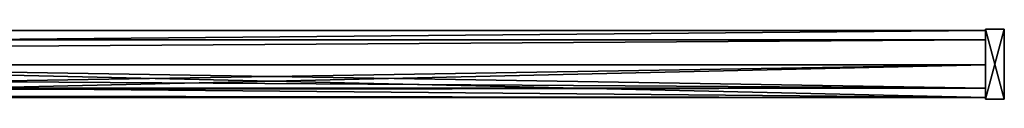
# Model space of a CAD drawing. Header units: millimetres. Extents: x -624 to 180, y 32 to 164.
# Tile 5 of 5: x 74 to 180, y 154 to 162. Entities that reach past the tile are written whole.
import ezdxf

# ---------------------------------------------------------------- set-up
doc = ezdxf.new("R2010")
doc.units = ezdxf.units.MM
doc.header["$LTSCALE"] = 25.4
doc.layers.get('0').update_dxf_attribs({"true_color": 0xff5454})

# ---------------------------------------------------------------- blocks, each defined once
blk = doc.blocks.new('SABER-LED-M-10312.STL')
at = {"color": 0}
mesh = blk.add_polyface(dxfattribs=at)
corners = [(177.5, 154.3, 5.6), (-622.5, 161.5, 5.6), (-622.5, 154.3, 5.6), (177.5, 161.5, 5.6)]
mesh.append_faces([[corners[k] for k in face] for face in [(0, 1, 2), (1, 0, 3)]], dxfattribs={"vtx0": -1, "color": 0})
mesh = blk.add_polyface(dxfattribs=at)
corners = [(-622.5, 161.5, 5.6), (177.5, 161.5, -5.6), (-622.5, 161.5, -5.6), (177.5, 161.5, 5.6)]
mesh.append_faces([[corners[k] for k in face] for face in [(0, 1, 2), (1, 0, 3)]], dxfattribs={"vtx0": -1, "color": 0})
mesh = blk.add_polyface(dxfattribs=at)
corners = [(177.5, 161.5, -5.6), (-622.5, 154.3, -5.6), (-622.5, 161.5, -5.6), (177.5, 154.3, -5.6)]
mesh.append_faces([[corners[k] for k in face] for face in [(0, 1, 2), (1, 0, 3)]], dxfattribs={"vtx0": -1, "color": 0})
mesh = blk.add_polyface(dxfattribs=at)
corners = [(179.5, 154.15, 5.5), (177.5, 161.65, 5.5), (177.5, 154.15, 5.5), (179.5, 161.65, 5.5)]
mesh.append_faces([[corners[k] for k in face] for face in [(0, 1, 2), (1, 0, 3)]], dxfattribs={"vtx0": -1, "color": 0})
mesh = blk.add_polyface(dxfattribs=at)
corners = [(177.5, 161.65, 5.5), (179.5, 161.65, -5.5), (177.5, 161.65, -5.5), (179.5, 161.65, 5.5)]
mesh.append_faces([[corners[k] for k in face] for face in [(0, 1, 2), (1, 0, 3)]], dxfattribs={"vtx0": -1, "color": 0})
mesh = blk.add_polyface(dxfattribs=at)
corners = [(179.5, 161.65, -5.5), (177.5, 154.15, -5.5), (177.5, 161.65, -5.5), (179.5, 154.15, -5.5)]
mesh.append_faces([[corners[k] for k in face] for face in [(0, 1, 2), (1, 0, 3)]], dxfattribs={"vtx0": -1, "color": 0})
mesh = blk.add_polyface(dxfattribs=at)
corners = [(177.5, 161.65, 5.5), (177.5, 154.15, -5.5), (177.5, 154.15, 5.5), (177.5, 161.65, -5.5)]
mesh.append_faces([[corners[k] for k in face] for face in [(0, 1, 2), (1, 0, 3)]], dxfattribs={"vtx0": -1, "color": 0})
mesh = blk.add_polyface(dxfattribs=at)
corners = [(177.5, 154.3, -5.6), (177.5, 155.3, -4.6), (177.5, 154.3, -3.7), (177.5, 161.5, -5.6), (177.5, 160.5, -4.6), (177.5, 160.5, 4.6), (177.5, 155.3, 3.7), (177.5, 154.3, 5.6), (177.5, 154.3, 3.7), (177.5, 155.3, 4.6), (177.5, 161.5, 5.6), (177.5, 155.3, -3.7)]
mesh.append_faces([[corners[k] for k in face] for face in [(6, 7, 8)]], dxfattribs={"vtx0": -1, "color": 0})
mesh.append_faces([[corners[k] for k in face] for face in [(0, 1, 2), (1, 3, 4), (4, 3, 5), (7, 9, 10), (10, 5, 3)]], dxfattribs={"vtx0": -1, "vtx1": -1, "color": 0})
mesh.append_faces([[corners[k] for k in face] for face in [(1, 0, 3), (7, 6, 9), (10, 9, 5)]], dxfattribs={"vtx0": -1, "vtx2": -1, "color": 0})
mesh.append_faces([[corners[k] for k in face] for face in [(11, 2, 1)]], dxfattribs={"vtx1": -1, "color": 0})
mesh = blk.add_polyface(dxfattribs=at)
corners = [(179.5, 161.65, -5.5), (179.5, 154.15, 5.5), (179.5, 154.15, -5.5), (179.5, 161.65, 5.5)]
mesh.append_faces([[corners[k] for k in face] for face in [(0, 1, 2), (1, 0, 3)]], dxfattribs={"vtx0": -1, "color": 0})
mesh = blk.add_polyface(dxfattribs=at)
corners = [(177.5, 155.3, -4.6), (-622.5, 160.5, -4.6), (-622.5, 155.3, -4.6), (177.5, 160.5, -4.6)]
mesh.append_faces([[corners[k] for k in face] for face in [(0, 1, 2), (1, 0, 3)]], dxfattribs={"vtx0": -1, "color": 0})
mesh = blk.add_polyface(dxfattribs=at)
corners = [(177.5, 160.5, 4.6), (-622.5, 160.5, -4.6), (177.5, 160.5, -4.6), (-622.5, 160.5, 4.6)]
mesh.append_faces([[corners[k] for k in face] for face in [(0, 1, 2), (1, 0, 3)]], dxfattribs={"vtx0": -1, "color": 0})
mesh = blk.add_polyface(dxfattribs=at)
corners = [(177.5, 160.5, 4.6), (-622.5, 155.3, 4.6), (-622.5, 160.5, 4.6), (177.5, 155.3, 4.6)]
mesh.append_faces([[corners[k] for k in face] for face in [(0, 1, 2), (1, 0, 3)]], dxfattribs={"vtx0": -1, "color": 0})
mesh = blk.add_polyface(dxfattribs=at)
corners = [(177.5, 154.3, 3.7), (24.5, 157.8, 3.7), (24.5, 154.3, 3.7), (177.5, 157.8, 3.7)]
mesh.append_faces([[corners[k] for k in face] for face in [(0, 1, 2), (1, 0, 3)]], dxfattribs={"vtx0": -1, "color": 0})
mesh = blk.add_polyface(dxfattribs=at)
corners = [(24.5, 157.8, 3.7), (177.5, 157.8, 2.9), (24.5, 157.8, 2.9), (177.5, 157.8, 3.7)]
mesh.append_faces([[corners[k] for k in face] for face in [(0, 1, 2), (1, 0, 3)]], dxfattribs={"vtx0": -1, "color": 0})
mesh = blk.add_polyface(dxfattribs=at)
corners = [(177.5, 157.8, 2.9), (24.5, 155.3, 2.9), (24.5, 157.8, 2.9), (177.5, 155.3, 2.9)]
mesh.append_faces([[corners[k] for k in face] for face in [(0, 1, 2), (1, 0, 3)]], dxfattribs={"vtx0": -1, "color": 0})
mesh = blk.add_polyface(dxfattribs=at)
corners = [(177.5, 155.3, -2.9), (24.5, 157.8, -2.9), (24.5, 155.3, -2.9), (177.5, 157.8, -2.9)]
mesh.append_faces([[corners[k] for k in face] for face in [(0, 1, 2), (1, 0, 3)]], dxfattribs={"vtx0": -1, "color": 0})
mesh = blk.add_polyface(dxfattribs=at)
corners = [(24.5, 157.8, -2.9), (177.5, 157.8, -3.7), (24.5, 157.8, -3.7), (177.5, 157.8, -2.9)]
mesh.append_faces([[corners[k] for k in face] for face in [(0, 1, 2), (1, 0, 3)]], dxfattribs={"vtx0": -1, "color": 0})
mesh = blk.add_polyface(dxfattribs=at)
corners = [(177.5, 157.8, -3.7), (24.5, 154.3, -3.7), (24.5, 157.8, -3.7), (177.5, 154.3, -3.7)]
mesh.append_faces([[corners[k] for k in face] for face in [(0, 1, 2), (1, 0, 3)]], dxfattribs={"vtx0": -1, "color": 0})
mesh = blk.add_polyface(dxfattribs=at)
corners = [(177.5, 154.3, -3.7), (177.5, 155.3, -2.9), (177.5, 154.3, 3.7), (177.5, 157.8, -3.7), (177.5, 157.8, -2.9), (177.5, 155.3, 2.9), (177.5, 157.8, 3.7), (177.5, 157.8, 2.9)]
mesh.append_faces([[corners[k] for k in face] for face in [(1, 3, 4), (6, 5, 7)]], dxfattribs={"vtx0": -1, "color": 0})
mesh.append_faces([[corners[k] for k in face] for face in [(0, 1, 2), (2, 5, 6), (5, 2, 1)]], dxfattribs={"vtx0": -1, "vtx1": -1, "color": 0})
mesh.append_faces([[corners[k] for k in face] for face in [(1, 0, 3)]], dxfattribs={"vtx0": -1, "vtx2": -1, "color": 0})
mesh = blk.add_polyface(dxfattribs=at)
corners = [(177.5, 154.3, -3.7), (-622.5, 155.3, -3.7), (-622.5, 154.3, -3.7), (177.5, 155.3, -3.7)]
mesh.append_faces([[corners[k] for k in face] for face in [(0, 1, 2), (1, 0, 3)]], dxfattribs={"vtx0": -1, "color": 0})
mesh = blk.add_polyface(dxfattribs=at)
corners = [(-622.5, 155.3, -3.7), (177.5, 155.3, -4.6), (-622.5, 155.3, -4.6), (177.5, 155.3, -3.7)]
mesh.append_faces([[corners[k] for k in face] for face in [(0, 1, 2), (1, 0, 3)]], dxfattribs={"vtx0": -1, "color": 0})
mesh = blk.add_polyface(dxfattribs=at)
corners = [(-622.5, 155.3, 4.6), (177.5, 155.3, 3.7), (-622.5, 155.3, 3.7), (177.5, 155.3, 4.6)]
mesh.append_faces([[corners[k] for k in face] for face in [(0, 1, 2), (1, 0, 3)]], dxfattribs={"vtx0": -1, "color": 0})
mesh = blk.add_polyface(dxfattribs=at)
corners = [(177.5, 155.3, 3.7), (-622.5, 154.3, 3.7), (-622.5, 155.3, 3.7), (177.5, 154.3, 3.7)]
mesh.append_faces([[corners[k] for k in face] for face in [(0, 1, 2), (1, 0, 3)]], dxfattribs={"vtx0": -1, "color": 0})
mesh = blk.add_polyface(dxfattribs=at)
corners = [(24.5, 155.3, 2.9), (177.5, 155.3, -2.9), (24.5, 155.3, -2.9), (177.5, 155.3, 2.9)]
mesh.append_faces([[corners[k] for k in face] for face in [(0, 1, 2), (1, 0, 3)]], dxfattribs={"vtx0": -1, "color": 0})
mesh = blk.add_polyface(dxfattribs=at)
corners = [(177.5, 154.3, -3.7), (-622.5, 154.3, -5.6), (177.5, 154.3, -5.6), (-622.5, 154.3, -3.7)]
mesh.append_faces([[corners[k] for k in face] for face in [(0, 1, 2), (1, 0, 3)]], dxfattribs={"vtx0": -1, "color": 0})
mesh = blk.add_polyface(dxfattribs=at)
corners = [(177.5, 154.3, 5.6), (-622.5, 154.3, 3.7), (177.5, 154.3, 3.7), (-622.5, 154.3, 5.6)]
mesh.append_faces([[corners[k] for k in face] for face in [(0, 1, 2), (1, 0, 3)]], dxfattribs={"vtx0": -1, "color": 0})
at = {"color": 7, "true_color": 0xffffff}
mesh = blk.add_polyface(dxfattribs=at)
corners = [(177.5, 154.3, 3.7), (24.5, 154.3, -3.7), (177.5, 154.3, -3.7), (24.5, 154.3, 3.7)]
mesh.append_faces([[corners[k] for k in face] for face in [(0, 1, 2), (1, 0, 3)]], dxfattribs={"vtx0": -1, "color": 7})
at = {"color": 0}
mesh = blk.add_polyface(dxfattribs=at)
corners = [(179.5, 154.15, 5.5), (177.5, 154.15, -5.5), (179.5, 154.15, -5.5), (177.5, 154.15, 5.5)]
mesh.append_faces([[corners[k] for k in face] for face in [(0, 1, 2), (1, 0, 3)]], dxfattribs={"vtx0": -1, "color": 0})

msp = doc.modelspace()

# ---------------------------------------------------------------- block references
at = {"color": 250, "true_color": 0x262626}
msp.add_blockref('SABER-LED-M-10312.STL', (0, 0), dxfattribs=at)

doc.saveas('drawing.dxf')
